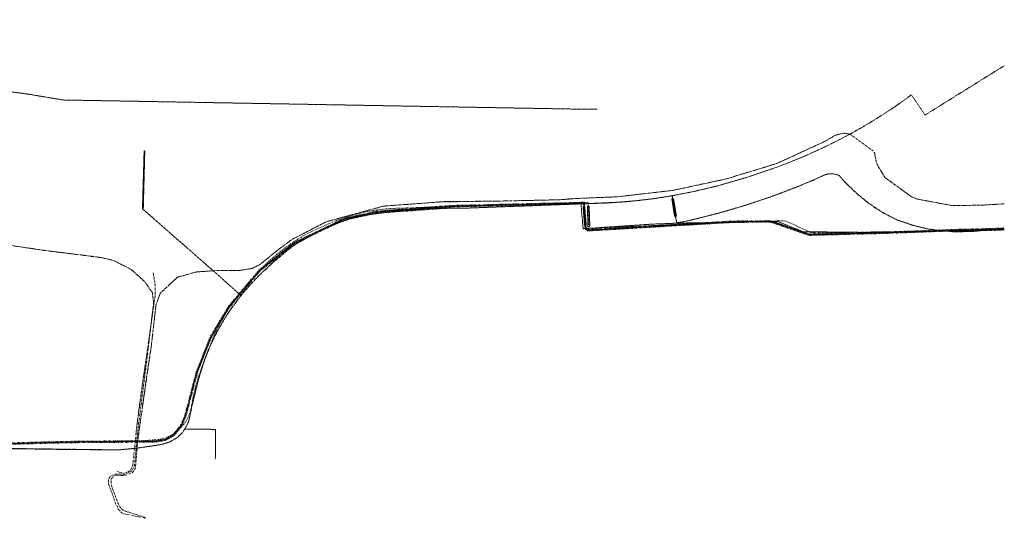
# Model space of a CAD drawing. Header units: metres. Extents: x 69597 to 70599, y 408433 to 409433.
# Tile 25 of 26: x 70265 to 70597, y 409015 to 409183. Entities that reach past the tile are written whole.
import ezdxf

# ---------------------------------------------------------------- set-up
doc = ezdxf.new("R2010")
doc.units = ezdxf.units.M
doc.header["$LTSCALE"] = 0.1
for name, pattern in [('Laagspanning', [5, 3, -1, 0, -1]), ('Middenspanning', [12, 7, -2.5, 0, -2.5]), ('Telecom', [12.5, 5, -2.5, 0, -2.5, 0, -2.5])]:
    doc.linetypes.add(name, pattern=pattern)
for name, color, linetype, lineweight in [('kl-bs-datatransport - DNWG Infra B.V.', 109, 'Telecom', 13), ('kl-bs-datatransport - KPN', 90, 'Telecom', 13), ('kl-bs-datatransport - KPN - mantelbuis', 7, 'Continuous', 13), ('kl-bs-datatransport - RWS Zeeland', 84, 'Telecom', 13), ('kl-bs-elektriciteit ls - RWS Zeeland', 13, 'Laagspanning', 13), ('kl-bs-elektriciteit ms - DNWG Infra B.V.', 20, 'Middenspanning', 13), ('kl-bs-overig - RWS Zeeland', 211, 'Continuous', 13), ('kl-bs-overig - RWS Zeeland - mantelbuis', 7, 'Continuous', 13)]:
    doc.layers.add(name, color=color, linetype=linetype, lineweight=lineweight)

msp = doc.modelspace()

# ---------------------------------------------------------------- linework, layer by layer
at = {"layer": 'kl-bs-datatransport - DNWG Infra B.V.', "flags": 128}
for points in [[(70544.75, 409144.54), (70543.32, 409144.82), (70542.39, 409144.82), (70542.25, 409144.75), (70540.11, 409144.18), (70539.82, 409144.04), (70536.89, 409142.32), (70536.04, 409141.89), (70520.25, 409134.61), (70503.11, 409129.39), (70502.46, 409129.25), (70485.11, 409125.54), (70466.54, 409123.39), (70452.46, 409122.82), (70450.32, 409122.68), (70447.04, 409122.39), (70427.18, 409121.96), (70412.75, 409121.75), (70407.96, 409121.75), (70406.75, 409121.68), (70387.68, 409120.25), (70387.39, 409120.18), (70368.54, 409115.04), (70368.18, 409114.89), (70356.75, 409108.96), (70356.46, 409108.75), (70352.46, 409105.82), (70351.89, 409105.32), (70346.04, 409100.61), (70343.39, 409099.25), (70339.04, 409098.54), (70331.46, 409098.54), (70330.46, 409098.46), (70324.54, 409098.04), (70324.18, 409097.96), (70318.32, 409096.32), (70318.11, 409096.18), (70312.39, 409090.89), (70310.96, 409086.96), (70309.18, 409071.61), (70307.96, 409063.89), (70306.46, 409053.32), (70304.96, 409042.54)], [(70553.11, 409138.46), (70553.89, 409134.75), (70554.04, 409134.39), (70556.46, 409130.25), (70556.75, 409129.89), (70565.39, 409123.61), (70567.32, 409122.68), (70579.18, 409120.46), (70579.61, 409120.46), (70588.68, 409120.54), (70590.04, 409120.61), (70596.96, 409121.04)], [(70146.54, 409106.75), (70167.04, 409107.39), (70187.04, 409107.89), (70234.46, 409109.11), (70244.46, 409109.18), (70245.68, 409109.11), (70249.32, 409108.89), (70250.39, 409108.75), (70272.75, 409105.39), (70290.54, 409103.18), (70292.89, 409102.82), (70293.46, 409102.68), (70296.68, 409101.89), (70296.96, 409101.75), (70302.61, 409098.89), (70302.75, 409098.75), (70307.25, 409094.68), (70309.75, 409090.89), (70310.11, 409088.11), (70310.11, 409087.11), (70308.04, 409071.04), (70306.39, 409060.39), (70304.61, 409047.11), (70304.18, 409043.18)]]:
    msp.add_lwpolyline(points, dxfattribs=at)
at = {"layer": 'kl-bs-datatransport - KPN', "flags": 128}
msp.add_lwpolyline([(70596.89, 409112.25), (70596.11, 409112.11), (70532.04, 409111.25), (70523.04, 409115.32), (70500.04, 409114.61), (70456.89, 409112.75), (70456.89, 409113.32), (70456.68, 409120.25), (70456.68, 409121.46), (70400.68, 409119.82), (70390.39, 409119.46), (70386.54, 409119.11), (70385.11, 409118.89), (70382.68, 409118.54), (70381.11, 409118.18), (70378.89, 409117.68), (70375.18, 409116.61), (70371.54, 409115.32), (70370.89, 409115.04), (70364.54, 409112.25), (70363.54, 409111.75), (70360.89, 409110.39), (70360.46, 409110.11), (70357.96, 409108.61), (70356.61, 409107.68), (70354.61, 409106.32), (70354.11, 409105.89), (70351.54, 409103.89), (70350.75, 409103.18), (70348.75, 409101.46), (70347.82, 409100.54), (70344.96, 409097.54), (70340.04, 409091.82), (70337.11, 409088.04), (70335.39, 409085.61), (70334.96, 409084.89), (70333.25, 409082.11), (70332.96, 409081.54), (70331.18, 409077.89), (70329.61, 409074.32), (70328.46, 409071.04), (70327.96, 409069.82), (70326.68, 409066.75), (70325.25, 409062.68), (70324.18, 409058.96), (70323.25, 409054.89), (70322.82, 409052.11), (70322.61, 409051.18), (70321.96, 409049.39), (70321.68, 409048.82), (70320.96, 409047.54), (70320.54, 409046.96), (70318.61, 409044.75), (70316.96, 409043.54), (70316.46, 409043.25), (70314.82, 409042.39), (70314.39, 409042.25), (70312.32, 409041.61), (70307.39, 409041.18), (70234.96, 409039.61), (70230.96, 409039.46), (70206.35, 409038.54), (70206.28, 409043.1)], dxfattribs=at)
at = {"layer": 'kl-bs-datatransport - KPN - mantelbuis'}
for p, q in [((70456.38, 409120.24), (70456.68, 409120.25)), ((70456.38, 409120.24), (70456.59, 409113.31)), ((70456.98, 409120.26), (70456.68, 409120.25)), ((70456.98, 409120.26), (70457.19, 409113.33)), ((70456.59, 409113.31), (70456.89, 409113.32)), ((70457.19, 409113.33), (70456.89, 409113.32))]:
    msp.add_line(p, q, dxfattribs=at)
at = {"layer": 'kl-bs-datatransport - RWS Zeeland', "flags": 128}
for points in [[(70261.8, 409432.79), (70262.79, 409419.59), (70263.71, 409402.24), (70263.79, 409399.67), (70264.79, 409381.31), (70265.07, 409358.25), (70264.64, 409327.39), (70264.64, 409303.84), (70264.57, 409303.28), (70263, 409291.76), (70263.5, 409284.74), (70263.86, 409277.1), (70263.93, 409262.81), (70264.05, 409260.69), (70259.8, 409254.87), (70251.75, 409250.78), (70243.08, 409249.57), (70230.88, 409248.86), (70187.76, 409247.64), (70185.07, 409248), (70176.37, 409249.07), (70167.74, 409251.14), (70137.66, 409258.64), (70123.02, 409262.49), (70113.42, 409264.57), (70106.35, 409264.87), (70105.72, 409264.7), (70104.45, 409263.9), (70104.07, 409261.99), (70103.95, 409253.75), (70103.93, 409252.55), (70103.36, 409243.63), (70102.71, 409238.77), (70102.57, 409226.25), (70102.03, 409225.3), (70101.17, 409223.78), (70094.78, 409223.49), (70095.14, 409212.6), (70095.14, 409208.77), (70090.78, 409208.56), (70090.86, 409198.5), (70094.35, 409198.5), (70094.42, 409200.23), (70097.04, 409200.43), (70098.27, 409200.37), (70100.22, 409198.7), (70100.34, 409196.91), (70100.43, 409190.35), (70105.87, 409190.49), (70106.92, 409161.85), (70102.35, 409161.71), (70102.64, 409155.1), (70103.14, 409130.17), (70103.36, 409124.81), (70104.07, 409108.53), (70104.29, 409081.81), (70105.29, 409058.89), (70105.5, 409042.89), (70105.79, 409025.03), (70105.86, 409022.25), (70105.82, 409021.51), (70104.73, 409019.97), (70105.62, 409018.63), (70107.65, 409018.79), (70107.98, 409018.87), (70109.95, 409019.89), (70110.7, 409020.41), (70111.67, 409021.39), (70113.05, 409021.89), (70122.31, 409024.03), (70124.47, 409024.58), (70125.39, 409024.94), (70147.16, 409028.79), (70171.94, 409034.36), (70173.63, 409034.57), (70193.14, 409036.14), (70195.55, 409036.58), (70197.79, 409037.88), (70198.95, 409038.36), (70206.83, 409038.57), (70224.54, 409039), (70235.9, 409039.21), (70278.04, 409040.36), (70286.82, 409040.5), (70310.48, 409040.64), (70314.12, 409041.15), (70317.13, 409042.91), (70319.39, 409045.69), (70321.06, 409049.31), (70324.99, 409064.17), (70329.55, 409075.71), (70335.67, 409086.03), (70346.07, 409098.35), (70353.7, 409104.35), (70357.81, 409107.61), (70362.72, 409109.95), (70374.83, 409115.8), (70385.43, 409118.07), (70408.77, 409119.86), (70411.62, 409120), (70450.54, 409120.93), (70454.94, 409121.04), (70455, 409119.76), (70455.46, 409113.88), (70455.58, 409112.62), (70456.52, 409111.85), (70504.97, 409114.71), (70517.45, 409114.86), (70518.69, 409114.65), (70531.07, 409110.36), (70558.26, 409111.07), (70579.19, 409111.86), (70596.85, 409112.35)], [(70262.05, 409432.81), (70263.04, 409419.61), (70263.96, 409402.25), (70264.04, 409399.68), (70265.04, 409381.32), (70265.04, 409381.32), (70265.32, 409358.25), (70264.89, 409327.39), (70264.89, 409303.82), (70264.82, 409303.25), (70263.25, 409291.75), (70263.75, 409284.75), (70264.11, 409277.11), (70264.18, 409262.82), (70264.31, 409260.61), (70259.96, 409254.68), (70251.82, 409250.54), (70243.11, 409249.32), (70230.89, 409248.61), (70187.75, 409247.39), (70185.04, 409247.75), (70176.32, 409248.82), (70167.68, 409250.89), (70137.6, 409258.39), (70122.96, 409262.25), (70113.39, 409264.32), (70106.38, 409264.62), (70105.82, 409264.46), (70104.68, 409263.75), (70104.32, 409261.96), (70104.2, 409253.74), (70104.18, 409252.54), (70103.61, 409243.61), (70102.96, 409238.75), (70102.82, 409226.18), (70102.25, 409225.18), (70101.32, 409223.54), (70095.04, 409223.25), (70095.39, 409212.61), (70095.39, 409208.68), (70095.39, 409208.54), (70091.04, 409208.32), (70091.11, 409198.75), (70094.11, 409198.75), (70094.18, 409200.46), (70097.04, 409200.68), (70098.37, 409200.61), (70100.46, 409198.82), (70100.59, 409196.92), (70100.68, 409190.61), (70106.11, 409190.75), (70107.18, 409161.61), (70102.61, 409161.46), (70102.89, 409155.11), (70103.39, 409130.18), (70103.61, 409124.82), (70104.32, 409108.54), (70104.54, 409081.82), (70105.54, 409058.89), (70105.75, 409042.89), (70106.04, 409025.04), (70106.11, 409022.25), (70106.07, 409021.42), (70105.04, 409019.96), (70105.75, 409018.89), (70107.61, 409019.04), (70107.89, 409019.11), (70109.82, 409020.11), (70110.54, 409020.61), (70111.54, 409021.61), (70112.97, 409022.13), (70122.25, 409024.28), (70124.39, 409024.82), (70125.32, 409025.18), (70147.11, 409029.04), (70171.89, 409034.61), (70173.61, 409034.82), (70193.11, 409036.39), (70195.46, 409036.82), (70197.68, 409038.11), (70198.89, 409038.61), (70206.82, 409038.82), (70224.54, 409039.25), (70235.89, 409039.46), (70278.04, 409040.61), (70286.82, 409040.75), (70310.46, 409040.89), (70314.04, 409041.39), (70316.96, 409043.11), (70319.18, 409045.82), (70320.82, 409049.39), (70324.75, 409064.25), (70329.32, 409075.82), (70335.46, 409086.18), (70345.89, 409098.54), (70353.54, 409104.54), (70357.68, 409107.82), (70362.61, 409110.18), (70374.75, 409116.04), (70385.39, 409118.32), (70408.75, 409120.11), (70411.61, 409120.25), (70450.54, 409121.18), (70455.18, 409121.3), (70455.25, 409119.78), (70455.71, 409113.91), (70455.82, 409112.75), (70456.61, 409112.11), (70504.96, 409114.96), (70517.46, 409115.11), (70518.75, 409114.89), (70531.11, 409110.61), (70558.25, 409111.32), (70579.18, 409112.11), (70596.84, 409112.6)], [(70262.3, 409432.82), (70263.29, 409419.62), (70264.21, 409402.26), (70264.29, 409399.69), (70265.29, 409381.33), (70265.57, 409358.25), (70265.14, 409327.39), (70265.14, 409303.81), (70265.07, 409303.22), (70263.5, 409291.74), (70264, 409284.76), (70264.36, 409277.11), (70264.43, 409262.83), (70264.56, 409260.54), (70260.13, 409254.48), (70251.9, 409250.29), (70243.13, 409249.07), (70230.9, 409248.36), (70187.74, 409247.14), (70185, 409247.5), (70176.28, 409248.58), (70167.62, 409250.65), (70137.54, 409258.15), (70122.91, 409262.01), (70113.36, 409264.07), (70106.41, 409264.37), (70105.92, 409264.23), (70104.9, 409263.6), (70104.57, 409261.94), (70104.45, 409253.74), (70104.43, 409252.53), (70103.86, 409243.58), (70103.21, 409238.73), (70103.07, 409226.11), (70102.47, 409225.06), (70101.47, 409223.29), (70095.29, 409223.01), (70095.64, 409212.61), (70095.64, 409208.68), (70095.64, 409208.3), (70091.29, 409208.08), (70091.36, 409199), (70093.87, 409199), (70093.94, 409200.7), (70097.03, 409200.93), (70098.46, 409200.86), (70100.71, 409198.94), (70100.84, 409196.93), (70100.92, 409190.86), (70106.35, 409191.01), (70107.44, 409161.37), (70102.87, 409161.22), (70103.14, 409155.12), (70103.64, 409130.19), (70103.86, 409124.83), (70104.57, 409108.54), (70104.79, 409081.83), (70105.79, 409058.9), (70106, 409042.9), (70106.29, 409025.04), (70106.36, 409022.25), (70106.31, 409021.34), (70105.34, 409019.96), (70105.88, 409019.15), (70107.57, 409019.28), (70107.8, 409019.34), (70109.69, 409020.32), (70110.37, 409020.8), (70111.4, 409021.82), (70112.9, 409022.37), (70122.19, 409024.52), (70124.32, 409025.06), (70125.25, 409025.42), (70147.06, 409029.28), (70171.85, 409034.85), (70173.58, 409035.07), (70193.07, 409036.64), (70195.38, 409037.06), (70197.57, 409038.33), (70198.84, 409038.86), (70206.82, 409039.07), (70224.53, 409039.5), (70235.89, 409039.71), (70278.03, 409040.86), (70286.82, 409041), (70310.45, 409041.14), (70313.95, 409041.63), (70316.8, 409043.3), (70318.96, 409045.95), (70320.59, 409049.48), (70324.51, 409064.33), (70329.1, 409075.93), (70335.26, 409086.32), (70345.72, 409098.72), (70353.39, 409104.74), (70357.55, 409108.03), (70362.5, 409110.4), (70374.67, 409116.27), (70385.36, 409118.57), (70408.73, 409120.36), (70411.6, 409120.5), (70450.53, 409121.43), (70455.42, 409121.56), (70455.5, 409119.8), (70455.95, 409113.93), (70456.06, 409112.88), (70456.69, 409112.36), (70504.96, 409115.21), (70517.48, 409115.36), (70518.81, 409115.14), (70531.15, 409110.86), (70558.24, 409111.57), (70579.17, 409112.36), (70596.83, 409112.85)], [(70596.84, 409112.73), (70587.04, 409111.75), (70581.25, 409111.54), (70578.5, 409111.78), (70575.69, 409111.98), (70573.04, 409112.25), (70570.89, 409112.61), (70566.25, 409113.75), (70560.82, 409115.61), (70555.82, 409118.18), (70551.04, 409121.39), (70547.82, 409123.96), (70542.89, 409128.68), (70541.32, 409130.54), (70540.46, 409130.89), (70539.75, 409131.04), (70539.32, 409131.11), (70537.61, 409131.11), (70536.96, 409130.96), (70536.68, 409130.89), (70533.75, 409129.54), (70531.82, 409128.68), (70524.18, 409125.61), (70518.82, 409123.61), (70513.39, 409121.75), (70509.46, 409120.46), (70503.18, 409118.61), (70498.54, 409117.32), (70492.18, 409115.75), (70488.39, 409114.89), (70486.54, 409114.68), (70486.12, 409116.86), (70485.14, 409122.75), (70484.89, 409123.82), (70484.54, 409123.68), (70479.61, 409122.89), (70473.32, 409122.11), (70463.75, 409121.32), (70455.54, 409121.04), (70430.11, 409120.11), (70416.68, 409119.61), (70409.46, 409119.54), (70386.68, 409117.96), (70384.68, 409117.68), (70375.61, 409115.75), (70371.54, 409114.32), (70366.82, 409112.32), (70358.32, 409107.54), (70357.25, 409106.82), (70351.54, 409102.18), (70346.39, 409097.54), (70342.46, 409093.46), (70339.75, 409090.25), (70336.99, 409086.59), (70334.82, 409083.46), (70332.11, 409078.89), (70329.32, 409073.39), (70327.68, 409069.54), (70325.32, 409061.89), (70321.89, 409047.46), (70320.96, 409045.54), (70319.75, 409043.75), (70317.89, 409042.04), (70315.46, 409040.68), (70312.82, 409039.89), (70304.54, 409038.61), (70298.39, 409038.04), (70234.54, 409038.89), (70206.82, 409038.82), (70204.46, 409034.75), (70182.46, 409034.96), (70178.61, 409034.61), (70125.87, 409022.17), (70111.37, 409018.75), (70106.04, 409017.54), (70106.04, 409021.75), (70105.96, 409056.25), (70105.96, 409056.25), (70106.04, 409124.32), (70105.96, 409152.75)]]:
    msp.add_lwpolyline(points, dxfattribs=at)
msp.add_lwpolyline([(70486.54, 409114.68), (70486.54, 409114.68)], close=True, dxfattribs=at)
at = {"layer": 'kl-bs-elektriciteit ls - RWS Zeeland', "flags": 128}
for points in [[(70596.96, 409167.61), (70570.25, 409150.96), (70565.68, 409157.68), (70565.39, 409157.61), (70564.75, 409157.11), (70560.04, 409153.75), (70554.54, 409150.18), (70550.11, 409147.46), (70545.46, 409144.82), (70543.54, 409143.82), (70539.32, 409141.61), (70535.61, 409139.82), (70529.32, 409136.96), (70527.25, 409136.11), (70521.46, 409133.82), (70518.46, 409132.75), (70510.18, 409129.96), (70507.82, 409129.25), (70499.54, 409126.89), (70492.61, 409125.25), (70490.82, 409124.89), (70485.04, 409123.75), (70479.61, 409122.89), (70476.25, 409122.46), (70470.54, 409121.82), (70467.89, 409121.61), (70455.25, 409121.04), (70452.25, 409120.96), (70416.68, 409119.61), (70407.89, 409119.54), (70406.39, 409119.46), (70400.46, 409119.18), (70396.82, 409118.89), (70388.54, 409118.11), (70385.61, 409117.75), (70381.75, 409117.25), (70381.18, 409117.11), (70377.39, 409116.25), (70376.75, 409116.04), (70372.82, 409114.75), (70367.75, 409112.61), (70364.18, 409111.04), (70359.82, 409108.89), (70359.11, 409108.54), (70357.75, 409107.89), (70357.61, 409107.75), (70347.25, 409099.61), (70345.89, 409098.46), (70339.25, 409090.61), (70339.25, 409090.61), (70338.61, 409089.96), (70337.82, 409089.04), (70335.75, 409086.61), (70335.46, 409086.18), (70329.32, 409075.82), (70324.75, 409064.25), (70320.82, 409049.39), (70320.68, 409049.04), (70319.18, 409045.82), (70319.04, 409045.68), (70316.96, 409043.11), (70313.96, 409041.39), (70310.46, 409040.89), (70286.25, 409040.75), (70277.82, 409040.61), (70235.89, 409039.46), (70231.04, 409039.39)], [(70459.75, 409152.96), (70459.68, 409152.89), (70456.89, 409152.89), (70279.68, 409156.04), (70267.68, 409158.04), (70227.18, 409163.46), (70223.18, 409163.89), (70222.75, 409163.96), (70219.68, 409163.68), (70209.46, 409162.96), (70189.61, 409162.32), (70127.54, 409160.46), (70125.39, 409160.32), (70115.75, 409159.32), (70102.89, 409158.11), (70102.68, 409158.18), (70097.04, 409158.75), (70087.18, 409159.61), (70031.11, 409148.54), (69947.39, 409141.39), (69849.11, 409133.54)], [(70306.54, 409119.25), (70306.39, 409119.46), (70306.96, 409139.04)], [(70306.54, 409119.25), (70306.68, 409119.54), (70307.18, 409139.04)], [(70485.04, 409123.75), (70485.14, 409122.75), (70486.12, 409116.86), (70486.54, 409114.54), (70487.54, 409114.68), (70493.39, 409116.04), (70500.89, 409117.96), (70507.61, 409119.89), (70511.89, 409121.25), (70517.82, 409123.25), (70522.46, 409124.96), (70527.32, 409126.82), (70532.61, 409129.04), (70536.68, 409130.89), (70536.96, 409130.96), (70537.61, 409131.11), (70539.32, 409131.11), (70539.75, 409131.04), (70540.46, 409130.89), (70541.32, 409130.54), (70542.89, 409128.68), (70543.04, 409128.68), (70543.11, 409128.61), (70543.11, 409128.46), (70546.04, 409125.54), (70546.82, 409124.96), (70547.46, 409124.32), (70551.04, 409121.39), (70553.75, 409119.46), (70554.68, 409118.89), (70556.25, 409117.89), (70556.82, 409117.61), (70560.61, 409115.68), (70565.96, 409113.82), (70570.89, 409112.61), (70574.32, 409112.11), (70574.32, 409112.04), (70574.39, 409111.89)], [(70551.32, 409111.25), (70551.32, 409111.18), (70551.25, 409111.11), (70531.25, 409110.54), (70530.54, 409110.89), (70530.04, 409111.11), (70518.82, 409114.96), (70517.46, 409115.11), (70515.18, 409115.11), (70503.96, 409114.89), (70497.54, 409114.46), (70497.54, 409114.46), (70456.89, 409112.04), (70456.61, 409112.11), (70456.04, 409112.54), (70455.82, 409112.68), (70455.71, 409113.98), (70455.25, 409119.78), (70455.28, 409121.31), (70455.28, 409121.31), (70452.39, 409121.25), (70452.39, 409121.25), (70409.39, 409120.11), (70385.11, 409118.25), (70374.39, 409115.89), (70372.46, 409114.96), (70366.54, 409112.11), (70360.46, 409108.82), (70358.61, 409107.82), (70358.25, 409107.54), (70354.82, 409105.11), (70354.61, 409104.89), (70350.96, 409101.82), (70349.82, 409100.75), (70349.39, 409100.25), (70349.25, 409100.18), (70349.11, 409100.18), (70348.32, 409099.25), (70347.11, 409098.25), (70346.04, 409097.18), (70342.46, 409093.46), (70339.61, 409090.11), (70336.11, 409085.39), (70333.96, 409082.11), (70333.25, 409080.89), (70331.39, 409077.61), (70330.75, 409076.32), (70328.68, 409071.96), (70328.11, 409070.32), (70328.04, 409070.32), (70326.11, 409064.61), (70325.46, 409062.39), (70323.39, 409054.54), (70322.04, 409047.89), (70321.89, 409047.46), (70320.68, 409045.04), (70319.96, 409043.96), (70319.68, 409043.68), (70318.11, 409042.18), (70315.54, 409040.68), (70315.18, 409040.54), (70312.82, 409039.89), (70309.54, 409039.32), (70304.32, 409038.61), (70298.39, 409038.04), (70280.46, 409038.18), (70251.96, 409038.61), (70231.04, 409038.96)], [(70551.32, 409111.25), (70551.32, 409111.32), (70549.18, 409111.39), (70529.25, 409111.61), (70520.68, 409115.04), (70520.39, 409115.11), (70518.96, 409115.11), (70497.54, 409114.61), (70487.61, 409114.54), (70487.61, 409114.54), (70478.32, 409114.18), (70473.96, 409113.89), (70456.04, 409112.68), (70455.82, 409112.68), (70454.96, 409112.61), (70454.25, 409120.82)], [(70306.54, 409119.25), (70306.54, 409119.25), (70306.68, 409119.11), (70332.32, 409096.61), (70337.75, 409091.75), (70339.61, 409090.11)], [(70574.39, 409111.89), (70573.61, 409111.75), (70555.89, 409111.25), (70551.32, 409111.25)], [(70574.39, 409111.89), (70578.39, 409111.89)], [(70596.96, 409112.61), (70578.54, 409112.04), (70578.39, 409111.89)], [(70578.39, 409111.89), (70578.61, 409111.68), (70580.46, 409111.54), (70581.32, 409111.61), (70586.32, 409111.68), (70587.04, 409111.75), (70589.96, 409112.11), (70596.96, 409112.32)], [(70320.68, 409045.04), (70330.96, 409044.96), (70330.96, 409035.11), (70330.82, 409035.04)]]:
    msp.add_lwpolyline(points, dxfattribs=at)
at = {"layer": 'kl-bs-elektriciteit ms - DNWG Infra B.V.', "flags": 128}
for points in [[(70307.46, 409015.25), (70300.82, 409017.32), (70299.89, 409017.68), (70298.82, 409018.68), (70298.75, 409018.89), (70297.82, 409020.82), (70297.61, 409021.46), (70296.25, 409024.96), (70295.89, 409026.39), (70295.89, 409028.25), (70295.96, 409028.32), (70296.68, 409029.25), (70297.61, 409029.54), (70299.39, 409029.39), (70300.54, 409029.46), (70302.89, 409030.25), (70304.04, 409031.96), (70304.89, 409041.82), (70305.11, 409043.54), (70309.46, 409073.75), (70310.82, 409085.82), (70311.04, 409087.18), (70312.32, 409090.75), (70312.46, 409090.96), (70318.18, 409096.25), (70324.61, 409098.04), (70331.46, 409098.54), (70339.04, 409098.54), (70339.46, 409098.61), (70343.39, 409099.25), (70343.54, 409099.32), (70346.04, 409100.61), (70346.32, 409100.82), (70352.68, 409105.96), (70356.89, 409109.04), (70368.32, 409114.96), (70387.75, 409120.25), (70407.96, 409121.75), (70427.25, 409121.96), (70433.89, 409122.11), (70447.11, 409122.39), (70448.18, 409122.46), (70452.46, 409122.82), (70454.11, 409122.89), (70466.61, 409123.39), (70467.18, 409123.46), (70484.54, 409125.46), (70485.82, 409125.68), (70502.82, 409129.32), (70503.82, 409129.61), (70520.39, 409134.68), (70535.75, 409141.75), (70536.96, 409142.39), (70539.89, 409144.11), (70542.54, 409144.82), (70544.82, 409144.61), (70544.89, 409144.54), (70553.18, 409138.54), (70553.89, 409134.75), (70554.04, 409134.46), (70556.68, 409129.96), (70556.82, 409129.82), (70565.39, 409123.61), (70567.32, 409122.68), (70578.75, 409120.54), (70579.61, 409120.46), (70588.68, 409120.54), (70590.11, 409120.61), (70596.96, 409121.04)], [(70146.54, 409106.75), (70157.96, 409107.11), (70167.04, 409107.39), (70228.89, 409108.96), (70234.54, 409109.11), (70244.39, 409109.18), (70249.32, 409108.89), (70269.68, 409105.82), (70272.11, 409105.46), (70292.89, 409102.82), (70296.68, 409101.89), (70302.61, 409098.89), (70307.11, 409094.82), (70307.32, 409094.61), (70309.61, 409091.18), (70309.75, 409090.89), (70309.89, 409089.82), (70310.11, 409088.11), (70310.11, 409087.11), (70308.18, 409070.96), (70304.68, 409043.46), (70303.68, 409032.61), (70303.61, 409032.54), (70302.61, 409030.75), (70300.18, 409029.75), (70298.32, 409029.89), (70297.11, 409029.82), (70295.82, 409029.32), (70294.89, 409028.18), (70294.89, 409026.68), (70294.96, 409026.54), (70296.54, 409022.39), (70297.11, 409020.61), (70297.39, 409019.54), (70297.46, 409019.46), (70297.82, 409019.18), (70297.96, 409018.89), (70298.25, 409017.96), (70298.32, 409017.89), (70299.68, 409016.61), (70307.54, 409014.96)], [(70309.96, 409097.75), (70310.61, 409094.04), (70310.68, 409093.25), (70310.68, 409089.89), (70310.25, 409087.04), (70307.96, 409071.04), (70306.54, 409061.46), (70305.96, 409057.18), (70304.54, 409046.46), (70303.11, 409032.75), (70303.04, 409032.61), (70302.18, 409030.96), (70300.11, 409030.11), (70299.82, 409030.11), (70297.68, 409030.82)]]:
    msp.add_lwpolyline(points, dxfattribs=at)
at = {"layer": 'kl-bs-overig - RWS Zeeland', "flags": 128}
for points in [[(70486.12, 409116.86), (70485.14, 409122.75)], [(70455.25, 409119.78), (70455.71, 409113.98)]]:
    msp.add_lwpolyline(points, dxfattribs=at)
at = {"layer": 'kl-bs-overig - RWS Zeeland - mantelbuis'}
for p, q in [((70484.84, 409122.7), (70485.14, 409122.75)), ((70484.84, 409122.7), (70485.82, 409116.81)), ((70485.43, 409122.8), (70485.14, 409122.75)), ((70485.43, 409122.8), (70486.41, 409116.9)), ((70454.95, 409119.76), (70455.25, 409119.78)), ((70454.95, 409119.76), (70455.41, 409113.96)), ((70455.55, 409119.8), (70455.25, 409119.78)), ((70455.55, 409119.8), (70456.01, 409114.01)), ((70485.82, 409116.81), (70486.12, 409116.86)), ((70486.41, 409116.9), (70486.12, 409116.86)), ((70455.41, 409113.96), (70455.71, 409113.98)), ((70456.01, 409114.01), (70455.71, 409113.98))]:
    msp.add_line(p, q, dxfattribs=at)

doc.saveas('drawing.dxf')
